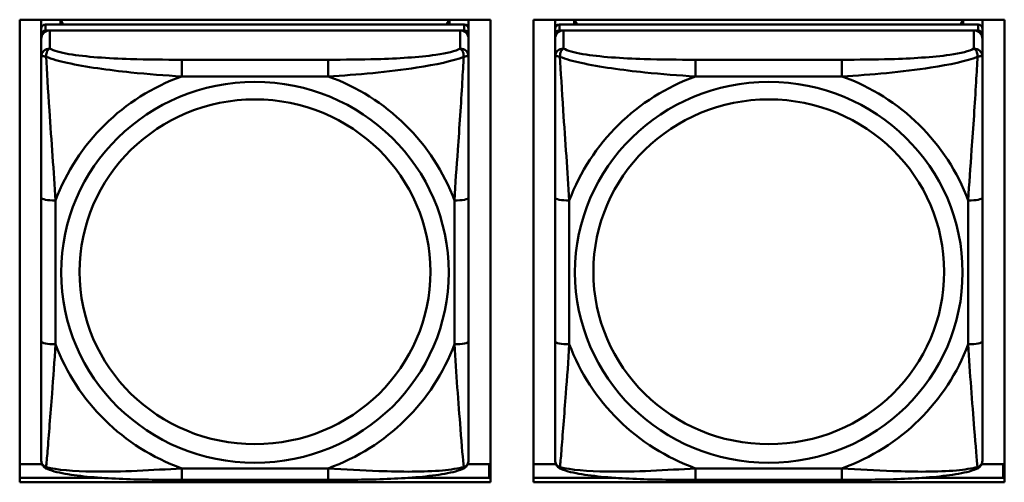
# Model space of a CAD drawing. Header units: inches. Extents: x 0.8 to 72.9, y -5.1 to 48.7.
# Tile 107 of 237: x 41.7 to 43.1, y 16.8 to 17.4. Entities that reach past the tile are written whole.
import ezdxf

# ---------------------------------------------------------------- set-up
doc = ezdxf.new("R2010")
doc.units = ezdxf.units.IN
doc.header["$MEASUREMENT"] = 0
doc.layers.add('Visible Edges(ROSSANSI)', color=7, linetype='Continuous', lineweight=50)
doc.layers.add('Visible Tangent Edges(ROSSANSI)', color=7, linetype='Continuous', lineweight=50)

msp = doc.modelspace()

# ---------------------------------------------------------------- linework, layer by layer
at = {"layer": 'Visible Edges(ROSSANSI)'}
for p, q in [((41.7417, 16.7688), (41.7417, 17.4075)), ((41.7417, 17.4075), (42.3923, 17.4075)), ((41.7715, 17.395), (41.7715, 17.4075)), ((41.798, 17.4008), (41.798, 17.4075)), ((41.8018, 17.4008), (41.7985, 17.4075)), ((42.335, 17.4075), (42.3317, 17.4008)), ((42.3355, 17.4075), (42.3355, 17.4008)), ((42.362, 17.4075), (42.362, 17.395)), ((42.3923, 17.4075), (42.3923, 16.7688)), ((42.4517, 16.7688), (42.4517, 17.4075)), ((42.4517, 17.4075), (43.1023, 17.4075)), ((42.4815, 17.395), (42.4815, 17.4075)), ((42.508, 17.4008), (42.508, 17.4075)), ((42.5118, 17.4008), (42.5085, 17.4075)), ((43.045, 17.4075), (43.0417, 17.4008)), ((43.0455, 17.4075), (43.0455, 17.4008)), ((43.072, 17.4075), (43.072, 17.395)), ((43.1023, 17.4075), (43.1023, 16.7688)), ((41.7715, 17.395), (41.7715, 17.3868)), ((42.3561, 17.4008), (41.7774, 17.4008)), ((41.7774, 17.3926), (42.3561, 17.3926)), ((42.3502, 17.3926), (41.7833, 17.3926)), ((42.362, 17.3868), (42.362, 17.395)), ((42.4815, 17.395), (42.4815, 17.3868)), ((43.0661, 17.4008), (42.4874, 17.4008)), ((42.4874, 17.3926), (43.0661, 17.3926)), ((43.0602, 17.3926), (42.4933, 17.3926)), ((43.072, 17.3868), (43.072, 17.395)), ((41.7715, 17.381), (41.7715, 17.3868)), ((41.7715, 17.381), (41.7715, 17.3561)), ((42.362, 17.3868), (42.362, 17.381)), ((42.362, 17.3561), (42.362, 17.381)), ((42.4815, 17.381), (42.4815, 17.3868)), ((42.4815, 17.381), (42.4815, 17.3561)), ((43.072, 17.3868), (43.072, 17.381)), ((43.072, 17.3561), (43.072, 17.381)), ((41.7715, 17.1616), (41.7715, 16.963)), ((42.362, 16.963), (42.362, 17.1616)), ((42.4815, 17.1616), (42.4815, 16.963)), ((43.072, 16.963), (43.072, 17.1616)), ((41.7417, 16.7936), (41.7728, 16.7936)), ((42.3607, 16.7936), (42.3905, 16.7936)), ((42.3905, 16.7936), (42.3905, 16.7748)), ((42.4517, 16.7936), (42.4828, 16.7936)), ((43.0707, 16.7936), (43.1005, 16.7936)), ((43.1005, 16.7936), (43.1005, 16.7748)), ((42.3923, 16.7857), (42.3905, 16.7857)), ((43.1023, 16.7857), (43.1005, 16.7857)), ((41.7417, 16.7748), (41.8554, 16.7748)), ((42.3923, 16.7688), (41.7417, 16.7688)), ((42.1679, 16.772), (41.9656, 16.772)), ((42.2781, 16.7748), (42.3923, 16.7748)), ((42.4517, 16.7748), (42.5654, 16.7748)), ((43.1023, 16.7688), (42.4517, 16.7688)), ((42.8779, 16.772), (42.6756, 16.772)), ((42.9881, 16.7748), (43.1023, 16.7748))]:
    msp.add_line(p, q, dxfattribs=at)
for centre, major_axis, start_param, end_param in [((41.7774, 17.395), (-0.00591, 0), 4.712389, 6.283185), ((41.7774, 17.3868), (-0.00591, 0), 4.712389, 6.283185), ((41.7833, 17.381), (-0.0118, 0), 4.712389, 6.283185), ((42.3502, 17.381), (0.0118, 0), 0, 1.570796), ((42.3561, 17.395), (0.00591, 0), 0, 1.570796), ((42.3561, 17.3868), (0.00591, 0), 0, 1.570796), ((42.4874, 17.395), (-0.00591, 0), 4.712389, 6.283185), ((42.4874, 17.3868), (-0.00591, 0), 4.712389, 6.283185), ((42.4933, 17.381), (-0.0118, 0), 4.712389, 6.283185), ((43.0602, 17.381), (0.0118, 0), 0, 1.570796), ((43.0661, 17.395), (0.00591, 0), 0, 1.570796), ((43.0661, 17.3868), (0.00591, 0), 0, 1.570796)]:
    msp.add_ellipse(centre, major_axis=major_axis, ratio=0.981793, start_param=start_param, end_param=end_param, dxfattribs=at)
for points, knots in [([(41.7715, 17.3561), (41.7715, 17.347), (41.7715, 17.3317), (41.7715, 17.3146), (41.7715, 17.2881), (41.7715, 17.2578), (41.7715, 17.2284), (41.7715, 17.206), (41.7715, 17.1836), (41.7715, 17.1616)], [-0.7968224, -0.7968224, -0.7968224, -0.7968224, -0.6514613, -0.6514613, -0.6514613, -0.427691, -0.427691, -0.427691, -0.2569517, -0.2569517, -0.2569517, -0.2569517]), ([(42.362, 17.1616), (42.362, 17.1848), (42.362, 17.2086), (42.362, 17.2323), (42.362, 17.2634), (42.362, 17.2956), (42.362, 17.3225), (42.362, 17.3363), (42.362, 17.3484), (42.362, 17.3561)], [0.2569537, 0.2569537, 0.2569537, 0.2569537, 0.4371919, 0.4371919, 0.4371919, 0.6739428, 0.6739428, 0.6739428, 0.7963818, 0.7963818, 0.7963818, 0.7963818]), ([(42.4815, 17.3561), (42.4815, 17.347), (42.4815, 17.3317), (42.4815, 17.3146), (42.4815, 17.2881), (42.4815, 17.2578), (42.4815, 17.2284), (42.4815, 17.206), (42.4815, 17.1836), (42.4815, 17.1616)], [-0.7968224, -0.7968224, -0.7968224, -0.7968224, -0.6514613, -0.6514613, -0.6514613, -0.427691, -0.427691, -0.427691, -0.2569517, -0.2569517, -0.2569517, -0.2569517]), ([(43.072, 17.1616), (43.072, 17.1848), (43.072, 17.2086), (43.072, 17.2323), (43.072, 17.2634), (43.072, 17.2956), (43.072, 17.3225), (43.072, 17.3363), (43.072, 17.3484), (43.072, 17.3561)], [0.2569537, 0.2569537, 0.2569537, 0.2569537, 0.4371919, 0.4371919, 0.4371919, 0.6739428, 0.6739428, 0.6739428, 0.7963818, 0.7963818, 0.7963818, 0.7963818]), ([(41.7715, 16.963), (41.7715, 16.9398), (41.7715, 16.9164), (41.7715, 16.8942), (41.7715, 16.865), (41.7715, 16.8367), (41.7715, 16.8179), (41.7715, 16.8081), (41.7715, 16.8013), (41.7715, 16.7995)], [0.2569537, 0.2569537, 0.2569537, 0.2569537, 0.4371919, 0.4371919, 0.4371919, 0.6739428, 0.6739428, 0.6739428, 0.7963818, 0.7963818, 0.7963818, 0.7963818]), ([(42.362, 16.7995), (42.362, 16.8016), (42.362, 16.8109), (42.362, 16.8236), (42.362, 16.8432), (42.362, 16.8701), (42.362, 16.8978), (42.362, 16.9189), (42.362, 16.941), (42.362, 16.963)], [-0.7968224, -0.7968224, -0.7968224, -0.7968224, -0.6514613, -0.6514613, -0.6514613, -0.427691, -0.427691, -0.427691, -0.2569517, -0.2569517, -0.2569517, -0.2569517]), ([(42.4815, 16.963), (42.4815, 16.9398), (42.4815, 16.9164), (42.4815, 16.8942), (42.4815, 16.865), (42.4815, 16.8367), (42.4815, 16.8179), (42.4815, 16.8081), (42.4815, 16.8013), (42.4815, 16.7995)], [0.2569537, 0.2569537, 0.2569537, 0.2569537, 0.4371919, 0.4371919, 0.4371919, 0.6739428, 0.6739428, 0.6739428, 0.7963818, 0.7963818, 0.7963818, 0.7963818]), ([(43.072, 16.7995), (43.072, 16.8016), (43.072, 16.8109), (43.072, 16.8236), (43.072, 16.8432), (43.072, 16.8701), (43.072, 16.8978), (43.072, 16.9189), (43.072, 16.941), (43.072, 16.963)], [-0.7968224, -0.7968224, -0.7968224, -0.7968224, -0.6514613, -0.6514613, -0.6514613, -0.427691, -0.427691, -0.427691, -0.2569517, -0.2569517, -0.2569517, -0.2569517]), ([(41.7795, 16.7872), (41.7785, 16.7876), (41.7774, 16.7882), (41.7754, 16.7898), (41.7745, 16.7907), (41.7732, 16.7927), (41.7727, 16.7937), (41.772, 16.7956), (41.7718, 16.7965), (41.7715, 16.7981), (41.7715, 16.7988), (41.7715, 16.7995)], [0.02510739, 0.02510739, 0.02510739, 0.02510739, 0.03073999, 0.03073999, 0.03637259, 0.03637259, 0.0420052, 0.0420052, 0.0476378, 0.0476378, 0.0532704, 0.0532704, 0.0532704, 0.0532704]), ([(42.354, 16.7872), (42.3551, 16.7876), (42.3561, 16.7882), (42.3581, 16.7898), (42.359, 16.7907), (42.3603, 16.7927), (42.3608, 16.7937), (42.3615, 16.7956), (42.3617, 16.7965), (42.362, 16.7981), (42.362, 16.7988), (42.362, 16.7995)], [0.02510739, 0.02510739, 0.02510739, 0.02510739, 0.03073999, 0.03073999, 0.03637259, 0.03637259, 0.0420052, 0.0420052, 0.0476378, 0.0476378, 0.0532704, 0.0532704, 0.0532704, 0.0532704]), ([(42.4895, 16.7872), (42.4885, 16.7876), (42.4874, 16.7882), (42.4854, 16.7898), (42.4845, 16.7907), (42.4832, 16.7927), (42.4827, 16.7937), (42.482, 16.7956), (42.4818, 16.7965), (42.4815, 16.7981), (42.4815, 16.7988), (42.4815, 16.7995)], [0.02510739, 0.02510739, 0.02510739, 0.02510739, 0.03073999, 0.03073999, 0.03637259, 0.03637259, 0.0420052, 0.0420052, 0.0476378, 0.0476378, 0.0532704, 0.0532704, 0.0532704, 0.0532704]), ([(43.064, 16.7872), (43.0651, 16.7876), (43.0661, 16.7882), (43.0681, 16.7898), (43.069, 16.7907), (43.0703, 16.7927), (43.0708, 16.7937), (43.0715, 16.7956), (43.0717, 16.7965), (43.072, 16.7981), (43.072, 16.7988), (43.072, 16.7995)], [0.02510739, 0.02510739, 0.02510739, 0.02510739, 0.03073999, 0.03073999, 0.03637259, 0.03637259, 0.0420052, 0.0420052, 0.0476378, 0.0476378, 0.0532704, 0.0532704, 0.0532704, 0.0532704]), ([(41.9656, 16.772), (41.9521, 16.772), (41.9384, 16.7721), (41.9111, 16.7725), (41.8975, 16.7728), (41.8707, 16.7739), (41.8573, 16.7746), (41.8317, 16.7767), (41.8195, 16.7781), (41.7974, 16.7817), (41.788, 16.7837), (41.7795, 16.7872)], [0.2569517, 0.2569517, 0.2569517, 0.2569517, 0.3597049, 0.3597049, 0.4624581, 0.4624581, 0.5652112, 0.5652112, 0.6679644, 0.6679644, 0.7707176, 0.7707176, 0.7707176, 0.7707176]), ([(42.354, 16.7872), (42.3455, 16.7837), (42.3361, 16.7817), (42.314, 16.7781), (42.3018, 16.7767), (42.2761, 16.7746), (42.2628, 16.7739), (42.236, 16.7728), (42.2224, 16.7725), (42.1951, 16.7721), (42.1814, 16.772), (42.1679, 16.772)], [-0.7703505, -0.7703505, -0.7703505, -0.7703505, -0.6676711, -0.6676711, -0.5649918, -0.5649918, -0.4623124, -0.4623124, -0.3596331, -0.3596331, -0.2569537, -0.2569537, -0.2569537, -0.2569537]), ([(42.6756, 16.772), (42.6621, 16.772), (42.6484, 16.7721), (42.6211, 16.7725), (42.6075, 16.7728), (42.5807, 16.7739), (42.5673, 16.7746), (42.5417, 16.7767), (42.5295, 16.7781), (42.5074, 16.7817), (42.498, 16.7837), (42.4895, 16.7872)], [0.2569517, 0.2569517, 0.2569517, 0.2569517, 0.3597049, 0.3597049, 0.4624581, 0.4624581, 0.5652112, 0.5652112, 0.6679644, 0.6679644, 0.7707176, 0.7707176, 0.7707176, 0.7707176]), ([(43.064, 16.7872), (43.0555, 16.7837), (43.0461, 16.7817), (43.024, 16.7781), (43.0118, 16.7767), (42.9861, 16.7746), (42.9728, 16.7739), (42.946, 16.7728), (42.9324, 16.7725), (42.9051, 16.7721), (42.8914, 16.772), (42.8779, 16.772)], [-0.7703505, -0.7703505, -0.7703505, -0.7703505, -0.6676711, -0.6676711, -0.5649918, -0.5649918, -0.4623124, -0.4623124, -0.3596331, -0.3596331, -0.2569537, -0.2569537, -0.2569537, -0.2569537])]:
    msp.add_open_spline(points, degree=3, knots=knots, dxfattribs=at)
at = {"layer": 'Visible Tangent Edges(ROSSANSI)'}
for p, q in [((41.7774, 17.3926), (41.7774, 17.4008)), ((41.7833, 17.3677), (41.7833, 17.3926)), ((42.3502, 17.3926), (42.3502, 17.3677)), ((42.3561, 17.4008), (42.3561, 17.3926)), ((42.4874, 17.3926), (42.4874, 17.4008)), ((42.4933, 17.3677), (42.4933, 17.3926)), ((43.0602, 17.3926), (43.0602, 17.3677)), ((43.0661, 17.4008), (43.0661, 17.3926)), ((41.9656, 17.3522), (41.9656, 17.3291)), ((42.1679, 17.3522), (41.9656, 17.3522)), ((42.1679, 17.3522), (42.1679, 17.3291)), ((42.6756, 17.3522), (42.6756, 17.3291)), ((42.8779, 17.3522), (42.6756, 17.3522)), ((42.8779, 17.3522), (42.8779, 17.3291)), ((41.9656, 17.3291), (42.1679, 17.3291)), ((42.6756, 17.3291), (42.8779, 17.3291)), ((41.7912, 16.9593), (41.7912, 17.1579)), ((42.3423, 17.1579), (42.3423, 16.9593)), ((42.5012, 16.9593), (42.5012, 17.1579)), ((43.0523, 17.1579), (43.0523, 16.9593)), ((42.1679, 16.788), (41.9656, 16.788)), ((41.9656, 16.772), (41.9656, 16.788)), ((42.1679, 16.772), (42.1679, 16.788)), ((42.8779, 16.788), (42.6756, 16.788)), ((42.6756, 16.772), (42.6756, 16.788)), ((42.8779, 16.772), (42.8779, 16.788))]:
    msp.add_line(p, q, dxfattribs=at)
for centre, major_axis, ratio, start_param, end_param in [((41.7833, 17.3561), (-0.0118, 0), 0.981793, 4.712389, 6.283185), ((42.3502, 17.3561), (0.0118, 0), 0.981793, 0, 1.570796), ((42.4933, 17.3561), (-0.0118, 0), 0.981793, 4.712389, 6.283185), ((43.0602, 17.3561), (0.0118, 0), 0.981793, 0, 1.570796), ((42.0668, 17.0586), (-0.2936, 0), 0.981793, 5.064156, 5.931419), ((42.0668, 17.0586), (0.2936, 0), 0.981793, 0.351767, 1.21903), ((42.7768, 17.0586), (-0.2936, 0), 0.981793, 5.064156, 5.931419), ((42.7768, 17.0586), (0.2936, 0), 0.981793, 0.351767, 1.21903), ((41.7912, 17.1616), (-0.0197, 0), 0.189952, 0, 1.570796), ((42.3423, 17.1616), (0.0197, 0), 0.189952, 4.712389, 6.283185), ((42.5012, 17.1616), (-0.0197, 0), 0.189952, 0, 1.570796), ((43.0523, 17.1616), (0.0197, 0), 0.189952, 4.712389, 6.283185), ((41.7912, 16.963), (-0.0197, 0), 0.189952, 0, 1.570796), ((42.0668, 17.0586), (-0.2936, 0), 0.981793, 0.351767, 1.21903), ((42.0668, 17.0586), (0.2936, 0), 0.981793, 5.064156, 5.931419), ((42.3423, 16.963), (0.0197, 0), 0.189952, 4.712389, 6.283185), ((42.5012, 16.963), (-0.0197, 0), 0.189952, 0, 1.570796), ((42.7768, 17.0586), (-0.2936, 0), 0.981793, 0.351767, 1.21903), ((42.7768, 17.0586), (0.2936, 0), 0.981793, 5.064156, 5.931419), ((43.0523, 16.963), (0.0197, 0), 0.189952, 4.712389, 6.283185)]:
    msp.add_ellipse(centre, major_axis=major_axis, ratio=ratio, start_param=start_param, end_param=end_param, dxfattribs=at)
for centre, major_axis in [((42.0668, 17.0586), (-0.2678, 0)), ((42.7768, 17.0586), (-0.2678, 0)), ((42.0668, 17.0594), (-0.2424, 0)), ((42.7768, 17.0594), (-0.2424, 0))]:
    msp.add_ellipse(centre, major_axis=major_axis, ratio=0.981793, dxfattribs=at)
for points, knots in [([(41.7783, 17.3562), (41.7783, 17.3573), (41.7784, 17.3583), (41.7786, 17.3603), (41.7788, 17.3613), (41.7792, 17.3627), (41.7794, 17.3632), (41.7798, 17.3639), (41.7799, 17.3642), (41.7802, 17.3647), (41.7804, 17.3651), (41.781, 17.3659), (41.7814, 17.3663), (41.7822, 17.3671), (41.7828, 17.3674), (41.7833, 17.3677)], [-0.00023197, -0.00023197, -0.00023197, -0.00023197, 0.00913095, 0.00913095, 0.01983142, 0.01983142, 0.02651922, 0.02651922, 0.02986312, 0.02986312, 0.03521335, 0.03521335, 0.04377373, 0.04377373, 0.0532704, 0.0532704, 0.0532704, 0.0532704]), ([(41.9656, 17.3522), (41.9419, 17.3522), (41.918, 17.3524), (41.8946, 17.3531), (41.8639, 17.3541), (41.833, 17.3561), (41.8098, 17.3601), (41.7978, 17.3621), (41.7881, 17.3647), (41.7833, 17.3677)], [0.2569537, 0.2569537, 0.2569537, 0.2569537, 0.4371919, 0.4371919, 0.4371919, 0.6739428, 0.6739428, 0.6739428, 0.7963818, 0.7963818, 0.7963818, 0.7963818]), ([(42.3502, 17.3677), (42.3445, 17.3642), (42.332, 17.3612), (42.3168, 17.359), (42.2933, 17.3556), (42.2642, 17.3539), (42.2351, 17.353), (42.213, 17.3524), (42.1903, 17.3522), (42.1679, 17.3522)], [-0.7968224, -0.7968224, -0.7968224, -0.7968224, -0.6514613, -0.6514613, -0.6514613, -0.427691, -0.427691, -0.427691, -0.2569517, -0.2569517, -0.2569517, -0.2569517]), ([(42.3502, 17.3677), (42.3507, 17.3674), (42.3513, 17.3671), (42.3521, 17.3663), (42.3525, 17.3659), (42.3531, 17.3651), (42.3533, 17.3647), (42.3536, 17.3642), (42.3537, 17.3639), (42.3541, 17.3632), (42.3543, 17.3627), (42.3547, 17.3613), (42.3549, 17.3603), (42.3551, 17.3583), (42.3552, 17.3573), (42.3552, 17.3562)], [-0.0532704, -0.0532704, -0.0532704, -0.0532704, -0.04377373, -0.04377373, -0.03521335, -0.03521335, -0.02986312, -0.02986312, -0.02651922, -0.02651922, -0.01983142, -0.01983142, -0.00913095, -0.00913095, 0.00023197, 0.00023197, 0.00023197, 0.00023197]), ([(42.4883, 17.3562), (42.4883, 17.3573), (42.4884, 17.3583), (42.4886, 17.3603), (42.4888, 17.3613), (42.4892, 17.3627), (42.4894, 17.3632), (42.4898, 17.3639), (42.4899, 17.3642), (42.4902, 17.3647), (42.4904, 17.3651), (42.491, 17.3659), (42.4914, 17.3663), (42.4922, 17.3671), (42.4928, 17.3674), (42.4933, 17.3677)], [-0.00023197, -0.00023197, -0.00023197, -0.00023197, 0.00913095, 0.00913095, 0.01983142, 0.01983142, 0.02651922, 0.02651922, 0.02986312, 0.02986312, 0.03521335, 0.03521335, 0.04377373, 0.04377373, 0.0532704, 0.0532704, 0.0532704, 0.0532704]), ([(42.6756, 17.3522), (42.6519, 17.3522), (42.628, 17.3524), (42.6046, 17.3531), (42.5739, 17.3541), (42.543, 17.3561), (42.5198, 17.3601), (42.5078, 17.3621), (42.4981, 17.3647), (42.4933, 17.3677)], [0.2569537, 0.2569537, 0.2569537, 0.2569537, 0.4371919, 0.4371919, 0.4371919, 0.6739428, 0.6739428, 0.6739428, 0.7963818, 0.7963818, 0.7963818, 0.7963818]), ([(43.0602, 17.3677), (43.0545, 17.3642), (43.042, 17.3612), (43.0268, 17.359), (43.0033, 17.3556), (42.9742, 17.3539), (42.9451, 17.353), (42.923, 17.3524), (42.9003, 17.3522), (42.8779, 17.3522)], [-0.7968224, -0.7968224, -0.7968224, -0.7968224, -0.6514613, -0.6514613, -0.6514613, -0.427691, -0.427691, -0.427691, -0.2569517, -0.2569517, -0.2569517, -0.2569517]), ([(43.0602, 17.3677), (43.0607, 17.3674), (43.0613, 17.3671), (43.0621, 17.3663), (43.0625, 17.3659), (43.0631, 17.3651), (43.0633, 17.3647), (43.0636, 17.3642), (43.0637, 17.3639), (43.0641, 17.3632), (43.0643, 17.3627), (43.0647, 17.3613), (43.0649, 17.3603), (43.0651, 17.3583), (43.0652, 17.3573), (43.0652, 17.3562)], [-0.0532704, -0.0532704, -0.0532704, -0.0532704, -0.04377373, -0.04377373, -0.03521335, -0.03521335, -0.02986312, -0.02986312, -0.02651922, -0.02651922, -0.01983142, -0.01983142, -0.00913095, -0.00913095, 0.00023197, 0.00023197, 0.00023197, 0.00023197]), ([(41.7715, 17.3561), (41.7715, 17.3563), (41.7715, 17.3566), (41.7718, 17.3569), (41.772, 17.357), (41.7724, 17.3572), (41.7725, 17.3572), (41.7728, 17.3573), (41.773, 17.3573), (41.7734, 17.3573), (41.7737, 17.3573), (41.7746, 17.3572), (41.7753, 17.3571), (41.7767, 17.3567), (41.7775, 17.3565), (41.7783, 17.3562)], [-0.0532704, -0.0532704, -0.0532704, -0.0532704, -0.04377373, -0.04377373, -0.03521335, -0.03521335, -0.02986312, -0.02986312, -0.02651922, -0.02651922, -0.01983142, -0.01983142, -0.00913095, -0.00913095, 0.00023197, 0.00023197, 0.00023197, 0.00023197]), ([(41.7783, 17.3562), (41.786, 17.3532), (41.796, 17.3503), (41.833, 17.3422), (41.8647, 17.3379), (41.919, 17.3323), (41.9422, 17.3305), (41.9656, 17.3291)], [-0.7478145, -0.7478145, -0.7478145, -0.7478145, -0.6493253, -0.6493253, -0.427691, -0.427691, -0.2569537, -0.2569537, -0.2569537, -0.2569537]), ([(41.7912, 17.1579), (41.7888, 17.1976), (41.7855, 17.2397), (41.7809, 17.3097), (41.7792, 17.3372), (41.7783, 17.3562)], [0.2569517, 0.2569517, 0.2569517, 0.2569517, 0.5559983, 0.5559983, 0.7482818, 0.7482818, 0.7482818, 0.7482818]), ([(42.1679, 17.3291), (42.2084, 17.3315), (42.2507, 17.3352), (42.3164, 17.3453), (42.3408, 17.3504), (42.3552, 17.3562)], [0.2569517, 0.2569517, 0.2569517, 0.2569517, 0.5559983, 0.5559983, 0.7482818, 0.7482818, 0.7482818, 0.7482818]), ([(42.3552, 17.3562), (42.3547, 17.3462), (42.354, 17.3341), (42.3516, 17.292), (42.3493, 17.2588), (42.3454, 17.2038), (42.3437, 17.1808), (42.3423, 17.1579)], [-0.7478145, -0.7478145, -0.7478145, -0.7478145, -0.6493253, -0.6493253, -0.427691, -0.427691, -0.2569537, -0.2569537, -0.2569537, -0.2569537]), ([(42.3552, 17.3562), (42.356, 17.3565), (42.3568, 17.3567), (42.3582, 17.3571), (42.3589, 17.3572), (42.3598, 17.3573), (42.3601, 17.3573), (42.3605, 17.3573), (42.3607, 17.3573), (42.361, 17.3572), (42.3611, 17.3572), (42.3615, 17.357), (42.3617, 17.3569), (42.362, 17.3566), (42.362, 17.3563), (42.362, 17.3561)], [-0.00023197, -0.00023197, -0.00023197, -0.00023197, 0.00913095, 0.00913095, 0.01983142, 0.01983142, 0.02651922, 0.02651922, 0.02986312, 0.02986312, 0.03521335, 0.03521335, 0.04377373, 0.04377373, 0.0532704, 0.0532704, 0.0532704, 0.0532704]), ([(42.4815, 17.3561), (42.4815, 17.3563), (42.4815, 17.3566), (42.4818, 17.3569), (42.482, 17.357), (42.4824, 17.3572), (42.4825, 17.3572), (42.4828, 17.3573), (42.483, 17.3573), (42.4834, 17.3573), (42.4837, 17.3573), (42.4846, 17.3572), (42.4853, 17.3571), (42.4867, 17.3567), (42.4875, 17.3565), (42.4883, 17.3562)], [-0.0532704, -0.0532704, -0.0532704, -0.0532704, -0.04377373, -0.04377373, -0.03521335, -0.03521335, -0.02986312, -0.02986312, -0.02651922, -0.02651922, -0.01983142, -0.01983142, -0.00913095, -0.00913095, 0.00023197, 0.00023197, 0.00023197, 0.00023197]), ([(42.4883, 17.3562), (42.496, 17.3532), (42.506, 17.3503), (42.543, 17.3422), (42.5747, 17.3379), (42.629, 17.3323), (42.6522, 17.3305), (42.6756, 17.3291)], [-0.7478145, -0.7478145, -0.7478145, -0.7478145, -0.6493253, -0.6493253, -0.427691, -0.427691, -0.2569537, -0.2569537, -0.2569537, -0.2569537]), ([(42.5012, 17.1579), (42.4988, 17.1976), (42.4955, 17.2397), (42.4909, 17.3097), (42.4892, 17.3372), (42.4883, 17.3562)], [0.2569517, 0.2569517, 0.2569517, 0.2569517, 0.5559983, 0.5559983, 0.7482818, 0.7482818, 0.7482818, 0.7482818]), ([(42.8779, 17.3291), (42.9184, 17.3315), (42.9607, 17.3352), (43.0264, 17.3453), (43.0508, 17.3504), (43.0652, 17.3562)], [0.2569517, 0.2569517, 0.2569517, 0.2569517, 0.5559983, 0.5559983, 0.7482818, 0.7482818, 0.7482818, 0.7482818]), ([(43.0652, 17.3562), (43.0647, 17.3462), (43.064, 17.3341), (43.0616, 17.292), (43.0593, 17.2588), (43.0554, 17.2038), (43.0537, 17.1808), (43.0523, 17.1579)], [-0.7478145, -0.7478145, -0.7478145, -0.7478145, -0.6493253, -0.6493253, -0.427691, -0.427691, -0.2569537, -0.2569537, -0.2569537, -0.2569537]), ([(43.0652, 17.3562), (43.066, 17.3565), (43.0668, 17.3567), (43.0682, 17.3571), (43.0689, 17.3572), (43.0698, 17.3573), (43.0701, 17.3573), (43.0705, 17.3573), (43.0707, 17.3573), (43.071, 17.3572), (43.0711, 17.3572), (43.0715, 17.357), (43.0717, 17.3569), (43.072, 17.3566), (43.072, 17.3563), (43.072, 17.3561)], [-0.00023197, -0.00023197, -0.00023197, -0.00023197, 0.00913095, 0.00913095, 0.01983142, 0.01983142, 0.02651922, 0.02651922, 0.02986312, 0.02986312, 0.03521335, 0.03521335, 0.04377373, 0.04377373, 0.0532704, 0.0532704, 0.0532704, 0.0532704]), ([(41.7783, 16.7898), (41.7788, 16.7949), (41.7795, 16.8025), (41.7819, 16.8331), (41.7842, 16.8622), (41.7881, 16.9137), (41.7898, 16.9363), (41.7912, 16.9593)], [-0.7478145, -0.7478145, -0.7478145, -0.7478145, -0.6493253, -0.6493253, -0.427691, -0.427691, -0.2569537, -0.2569537, -0.2569537, -0.2569537]), ([(42.3423, 16.9593), (42.3447, 16.9195), (42.348, 16.8784), (42.3526, 16.8195), (42.3543, 16.799), (42.3552, 16.7898)], [0.2569517, 0.2569517, 0.2569517, 0.2569517, 0.5559983, 0.5559983, 0.7482818, 0.7482818, 0.7482818, 0.7482818]), ([(42.4883, 16.7898), (42.4888, 16.7949), (42.4895, 16.8025), (42.4919, 16.8331), (42.4942, 16.8622), (42.4981, 16.9137), (42.4998, 16.9363), (42.5012, 16.9593)], [-0.7478145, -0.7478145, -0.7478145, -0.7478145, -0.6493253, -0.6493253, -0.427691, -0.427691, -0.2569537, -0.2569537, -0.2569537, -0.2569537]), ([(43.0523, 16.9593), (43.0547, 16.9195), (43.058, 16.8784), (43.0626, 16.8195), (43.0643, 16.799), (43.0652, 16.7898)], [0.2569517, 0.2569517, 0.2569517, 0.2569517, 0.5559983, 0.5559983, 0.7482818, 0.7482818, 0.7482818, 0.7482818]), ([(41.7783, 16.7898), (41.7775, 16.7901), (41.7767, 16.7904), (41.7753, 16.7912), (41.7746, 16.7918), (41.7737, 16.7927), (41.7734, 16.7931), (41.773, 16.7937), (41.7728, 16.794), (41.7725, 16.7945), (41.7724, 16.7949), (41.772, 16.7959), (41.7718, 16.7965), (41.7715, 16.7979), (41.7715, 16.7987), (41.7715, 16.7995)], [-0.00023197, -0.00023197, -0.00023197, -0.00023197, 0.00913095, 0.00913095, 0.01983142, 0.01983142, 0.02651922, 0.02651922, 0.02986312, 0.02986312, 0.03521335, 0.03521335, 0.04377373, 0.04377373, 0.0532704, 0.0532704, 0.0532704, 0.0532704]), ([(41.7795, 16.7872), (41.7793, 16.7872), (41.7792, 16.7873), (41.7788, 16.7877), (41.7786, 16.788), (41.7784, 16.7888), (41.7783, 16.7893), (41.7783, 16.7898)], [-0.02510739, -0.02510739, -0.02510739, -0.02510739, -0.01983142, -0.01983142, -0.00913095, -0.00913095, 0.00023197, 0.00023197, 0.00023197, 0.00023197]), ([(41.9656, 16.788), (41.9251, 16.7856), (41.8828, 16.7829), (41.8171, 16.7839), (41.7927, 16.7858), (41.7783, 16.7898)], [0.2569517, 0.2569517, 0.2569517, 0.2569517, 0.5559983, 0.5559983, 0.7482818, 0.7482818, 0.7482818, 0.7482818]), ([(42.3552, 16.7898), (42.3475, 16.7878), (42.3375, 16.7862), (42.3005, 16.7829), (42.2688, 16.7831), (42.2145, 16.7852), (42.1913, 16.7865), (42.1679, 16.788)], [-0.7478145, -0.7478145, -0.7478145, -0.7478145, -0.6493253, -0.6493253, -0.427691, -0.427691, -0.2569537, -0.2569537, -0.2569537, -0.2569537]), ([(42.3552, 16.7898), (42.3552, 16.7893), (42.3551, 16.7888), (42.3549, 16.788), (42.3547, 16.7877), (42.3543, 16.7873), (42.3542, 16.7872), (42.354, 16.7872)], [-0.00023197, -0.00023197, -0.00023197, -0.00023197, 0.00913095, 0.00913095, 0.01983142, 0.01983142, 0.02510739, 0.02510739, 0.02510739, 0.02510739]), ([(42.362, 16.7995), (42.362, 16.7987), (42.362, 16.7979), (42.3617, 16.7965), (42.3615, 16.7959), (42.3611, 16.7949), (42.361, 16.7945), (42.3607, 16.794), (42.3605, 16.7937), (42.3601, 16.7931), (42.3598, 16.7927), (42.3589, 16.7918), (42.3582, 16.7912), (42.3568, 16.7904), (42.356, 16.7901), (42.3552, 16.7898)], [-0.0532704, -0.0532704, -0.0532704, -0.0532704, -0.04377373, -0.04377373, -0.03521335, -0.03521335, -0.02986312, -0.02986312, -0.02651922, -0.02651922, -0.01983142, -0.01983142, -0.00913095, -0.00913095, 0.00023197, 0.00023197, 0.00023197, 0.00023197]), ([(42.4883, 16.7898), (42.4875, 16.7901), (42.4867, 16.7904), (42.4853, 16.7912), (42.4846, 16.7918), (42.4837, 16.7927), (42.4834, 16.7931), (42.483, 16.7937), (42.4828, 16.794), (42.4825, 16.7945), (42.4824, 16.7949), (42.482, 16.7959), (42.4818, 16.7965), (42.4815, 16.7979), (42.4815, 16.7987), (42.4815, 16.7995)], [-0.00023197, -0.00023197, -0.00023197, -0.00023197, 0.00913095, 0.00913095, 0.01983142, 0.01983142, 0.02651922, 0.02651922, 0.02986312, 0.02986312, 0.03521335, 0.03521335, 0.04377373, 0.04377373, 0.0532704, 0.0532704, 0.0532704, 0.0532704]), ([(42.4895, 16.7872), (42.4893, 16.7872), (42.4892, 16.7873), (42.4888, 16.7877), (42.4886, 16.788), (42.4884, 16.7888), (42.4883, 16.7893), (42.4883, 16.7898)], [-0.02510739, -0.02510739, -0.02510739, -0.02510739, -0.01983142, -0.01983142, -0.00913095, -0.00913095, 0.00023197, 0.00023197, 0.00023197, 0.00023197]), ([(42.6756, 16.788), (42.6351, 16.7856), (42.5928, 16.7829), (42.5271, 16.7839), (42.5027, 16.7858), (42.4883, 16.7898)], [0.2569517, 0.2569517, 0.2569517, 0.2569517, 0.5559983, 0.5559983, 0.7482818, 0.7482818, 0.7482818, 0.7482818]), ([(43.0652, 16.7898), (43.0575, 16.7878), (43.0475, 16.7862), (43.0105, 16.7829), (42.9788, 16.7831), (42.9245, 16.7852), (42.9013, 16.7865), (42.8779, 16.788)], [-0.7478145, -0.7478145, -0.7478145, -0.7478145, -0.6493253, -0.6493253, -0.427691, -0.427691, -0.2569537, -0.2569537, -0.2569537, -0.2569537]), ([(43.0652, 16.7898), (43.0652, 16.7893), (43.0651, 16.7888), (43.0649, 16.788), (43.0647, 16.7877), (43.0643, 16.7873), (43.0642, 16.7872), (43.064, 16.7872)], [-0.00023197, -0.00023197, -0.00023197, -0.00023197, 0.00913095, 0.00913095, 0.01983142, 0.01983142, 0.02510739, 0.02510739, 0.02510739, 0.02510739]), ([(43.072, 16.7995), (43.072, 16.7987), (43.072, 16.7979), (43.0717, 16.7965), (43.0715, 16.7959), (43.0711, 16.7949), (43.071, 16.7945), (43.0707, 16.794), (43.0705, 16.7937), (43.0701, 16.7931), (43.0698, 16.7927), (43.0689, 16.7918), (43.0682, 16.7912), (43.0668, 16.7904), (43.066, 16.7901), (43.0652, 16.7898)], [-0.0532704, -0.0532704, -0.0532704, -0.0532704, -0.04377373, -0.04377373, -0.03521335, -0.03521335, -0.02986312, -0.02986312, -0.02651922, -0.02651922, -0.01983142, -0.01983142, -0.00913095, -0.00913095, 0.00023197, 0.00023197, 0.00023197, 0.00023197])]:
    msp.add_open_spline(points, degree=3, knots=knots, dxfattribs=at)

doc.saveas('drawing.dxf')
